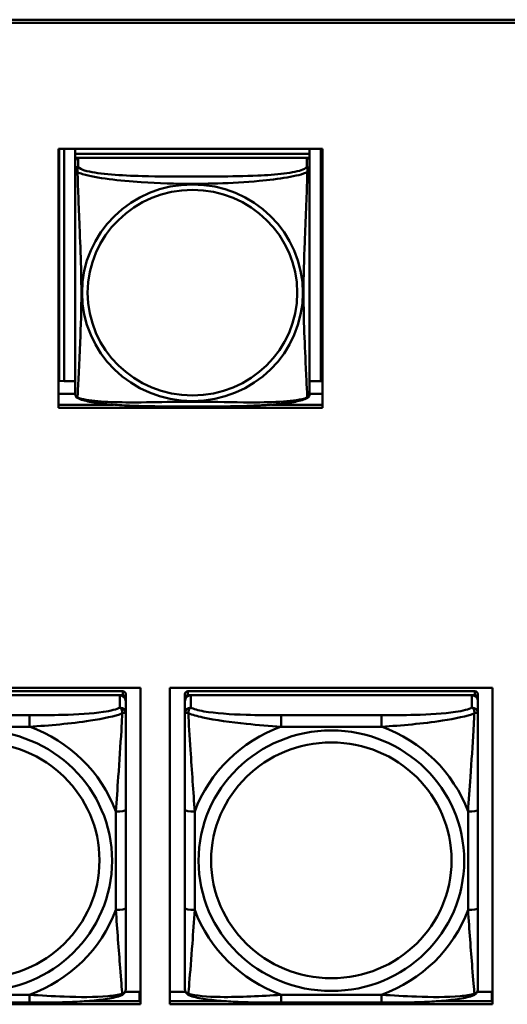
# Model space of a CAD drawing. Header units: inches. Extents: x 0.8 to 75.7, y -7.8 to 49.3.
# Tile 193 of 256: x 46.4 to 47.4, y 19.5 to 21.5. Entities that reach past the tile are written whole.
import ezdxf

# ---------------------------------------------------------------- set-up
doc = ezdxf.new("R2010")
doc.units = ezdxf.units.IN
doc.header["$MEASUREMENT"] = 0
doc.layers.add('Visible Edges(ROSSANSI)', color=7, linetype='Continuous', lineweight=50)
doc.layers.add('Visible Tangent Edges(ROSSANSI)', color=7, linetype='Continuous', lineweight=50)

msp = doc.modelspace()

# ---------------------------------------------------------------- linework, layer by layer
at = {"layer": 'Visible Edges(ROSSANSI)'}
for p, q in [((33.0242, 21.5184), (56.0803, 21.5184)), ((56.0803, 21.5184), (33.0242, 21.5184)), ((56.0803, 21.5123), (33.0242, 21.5123)), ((46.4866, 21.258), (47.019, 21.258)), ((46.4866, 20.7353), (46.4866, 21.258)), ((46.4882, 20.7893), (46.4882, 21.258)), ((46.498, 20.7889), (46.498, 21.258)), ((46.5207, 21.258), (46.5207, 21.2476)), ((46.9931, 21.2476), (46.5207, 21.2476)), ((46.5207, 21.2476), (46.5207, 21.2394)), ((46.5207, 21.2476), (46.9931, 21.2476)), ((46.5207, 21.2476), (46.5207, 21.2476)), ((46.9931, 21.258), (46.9931, 21.2476)), ((46.9931, 21.2476), (46.9931, 21.2394)), ((46.9931, 21.2476), (46.9931, 21.2476)), ((47.0157, 21.258), (47.0157, 20.7889)), ((47.019, 21.258), (47.019, 20.7353)), ((46.5207, 21.2337), (46.5207, 21.2394)), ((46.5207, 21.2394), (46.5265, 21.2394)), ((46.5207, 21.2336), (46.5207, 21.2159)), ((46.9872, 21.2394), (46.5266, 21.2394)), ((46.9873, 21.2394), (46.9931, 21.2394)), ((46.9931, 21.2394), (46.9931, 21.2336)), ((46.9931, 21.2159), (46.9931, 21.2336)), ((46.498, 20.7889), (46.4882, 20.7893)), ((46.5207, 20.7889), (46.498, 20.7889)), ((47.0157, 20.7889), (46.9931, 20.7889)), ((47.0157, 20.7889), (47.019, 20.789)), ((46.5207, 20.7632), (46.4866, 20.7632)), ((47.019, 20.7632), (46.9931, 20.7632)), ((46.4866, 20.7413), (46.5974, 20.7413)), ((47.019, 20.7353), (46.4866, 20.7353)), ((46.9163, 20.7413), (47.019, 20.7413)), ((46.0014, 20.1697), (46.652, 20.1697)), ((46.6164, 20.163), (46.0376, 20.163)), ((46.0376, 20.1548), (46.6164, 20.1548)), ((46.6105, 20.1548), (46.0435, 20.1548)), ((46.6223, 20.149), (46.6223, 20.1572)), ((46.652, 20.1697), (46.652, 19.531)), ((46.7114, 19.531), (46.7114, 20.1697)), ((46.7114, 20.1697), (47.362, 20.1697)), ((46.7417, 20.1572), (46.7417, 20.149)), ((47.3264, 20.163), (46.7476, 20.163)), ((46.7476, 20.1548), (47.3264, 20.1548)), ((47.3205, 20.1548), (46.7535, 20.1548)), ((47.3323, 20.149), (47.3323, 20.1572)), ((47.362, 20.1697), (47.362, 19.531)), ((46.6223, 20.149), (46.6223, 20.1432)), ((46.6223, 20.1183), (46.6223, 20.1432)), ((46.7417, 20.1432), (46.7417, 20.149)), ((46.7417, 20.1432), (46.7417, 20.1183)), ((47.3323, 20.149), (47.3323, 20.1432)), ((47.3323, 20.1183), (47.3323, 20.1432)), ((46.6223, 19.7252), (46.6223, 19.9238)), ((46.7417, 19.9238), (46.7417, 19.7252)), ((47.3323, 19.7252), (47.3323, 19.9238)), ((46.5384, 19.5371), (46.652, 19.5371)), ((46.621, 19.5559), (46.6502, 19.5559)), ((46.6502, 19.5559), (46.6502, 19.5371)), ((46.652, 19.548), (46.6502, 19.548)), ((46.7114, 19.5559), (46.743, 19.5559)), ((46.7114, 19.5371), (46.8257, 19.5371)), ((47.2484, 19.5371), (47.362, 19.5371)), ((47.331, 19.5559), (47.3602, 19.5559)), ((47.3602, 19.5559), (47.3602, 19.5371)), ((47.362, 19.548), (47.3602, 19.548)), ((46.652, 19.531), (46.0014, 19.531)), ((46.4282, 19.5343), (46.2259, 19.5343)), ((47.362, 19.531), (46.7114, 19.531)), ((47.1382, 19.5343), (46.9359, 19.5343))]:
    msp.add_line(p, q, dxfattribs=at)
for centre, start, end in [((46.5344, 20.763), 180, 189.1496), ((46.9793, 20.763), 350.8504, 360)]:
    msp.add_arc(centre, 0.0138, start, end, dxfattribs=at)
for centre, major_axis, start_param, end_param in [((46.5266, 21.2336), (-0.00591, 0), 4.712389, 6.283185), ((46.9872, 21.2336), (0.00591, 0), 0, 1.570796), ((46.6105, 20.1432), (0.0118, 0), 0, 1.570796), ((46.6164, 20.1572), (0.00591, 0), 0, 1.570796), ((46.6164, 20.149), (0.00591, 0), 0, 1.570796), ((46.7476, 20.1572), (-0.00591, 0), 4.712389, 6.283185), ((46.7535, 20.1432), (-0.0118, 0), 4.712389, 6.283185), ((46.7476, 20.149), (-0.00591, 0), 4.712389, 6.283185), ((47.3205, 20.1432), (0.0118, 0), 0, 1.570796), ((47.3264, 20.1572), (0.00591, 0), 0, 1.570796), ((47.3264, 20.149), (0.00591, 0), 0, 1.570796)]:
    msp.add_ellipse(centre, major_axis=major_axis, ratio=0.981793, start_param=start_param, end_param=end_param, dxfattribs=at)
for points, knots in [([(46.5207, 21.2159), (46.5207, 21.2134), (46.5207, 21.2087), (46.5207, 21.2026), (46.5207, 21.1914), (46.5207, 21.175), (46.5207, 21.1571), (46.5207, 21.1393), (46.5207, 21.1201), (46.5207, 21.1009), (46.5207, 21.0738), (46.5207, 21.0466), (46.5207, 21.0198), (46.5207, 21.0031), (46.5207, 20.9865), (46.5207, 20.9698), (46.5207, 20.9366), (46.5207, 20.9034), (46.5207, 20.8712), (46.5207, 20.831), (46.5207, 20.7906), (46.5207, 20.772), (46.5207, 20.7662), (46.5207, 20.763), (46.5207, 20.763)], [0.325731, 0.325731, 0.325731, 0.325731, 0.404774, 0.404774, 0.404774, 0.550532, 0.550532, 0.550532, 0.69629, 0.69629, 0.69629, 0.902598, 0.902598, 0.902598, 1.03154, 1.03154, 1.03154, 1.289425, 1.289425, 1.289425, 1.610774, 1.610774, 1.610774, 1.710218, 1.710218, 1.710218, 1.710218]), ([(46.9931, 20.763), (46.9931, 20.763), (46.9931, 20.7638), (46.9931, 20.7655), (46.9931, 20.7702), (46.9931, 20.7811), (46.9931, 20.7949), (46.9931, 20.8088), (46.9931, 20.8253), (46.9931, 20.8427), (46.9931, 20.8674), (46.9931, 20.8938), (46.9931, 20.9202), (46.9931, 20.9366), (46.9931, 20.9532), (46.9931, 20.9698), (46.9931, 21.0031), (46.9931, 21.0364), (46.9931, 21.0703), (46.9931, 21.1126), (46.9931, 21.1585), (46.9931, 21.19), (46.9931, 21.2025), (46.9931, 21.2118), (46.9931, 21.2159)], [0.352862, 0.352862, 0.352862, 0.352862, 0.404774, 0.404774, 0.404774, 0.550532, 0.550532, 0.550532, 0.69629, 0.69629, 0.69629, 0.902598, 0.902598, 0.902598, 1.03154, 1.03154, 1.03154, 1.289425, 1.289425, 1.289425, 1.610774, 1.610774, 1.610774, 1.73735, 1.73735, 1.73735, 1.73735]), ([(46.5248, 20.7549), (46.5243, 20.7552), (46.5238, 20.7555), (46.5229, 20.7563), (46.5225, 20.7568), (46.5219, 20.7577), (46.5216, 20.7581), (46.5213, 20.759), (46.5212, 20.7594), (46.521, 20.7601), (46.5209, 20.7604), (46.5208, 20.7608)], [0.02273771, 0.02273771, 0.02273771, 0.02273771, 0.02954865, 0.02954865, 0.03635958, 0.03635958, 0.04317052, 0.04317052, 0.04998146, 0.04998146, 0.0567924, 0.0567924, 0.0567924, 0.0567924]), ([(46.9889, 20.7549), (46.9855, 20.7531), (46.982, 20.7518), (46.974, 20.7494), (46.9696, 20.7483), (46.9601, 20.7464), (46.9551, 20.7456), (46.9439, 20.744), (46.9377, 20.7433), (46.9238, 20.7419), (46.9161, 20.7413), (46.8983, 20.7401), (46.888, 20.7396), (46.8631, 20.7386), (46.8484, 20.7383), (46.8167, 20.7378), (46.7997, 20.7378), (46.7657, 20.7377), (46.7487, 20.7377), (46.7147, 20.7378), (46.6977, 20.7378), (46.6637, 20.7383), (46.6465, 20.7387), (46.6163, 20.74), (46.6032, 20.7408), (46.5822, 20.7426), (46.5741, 20.7435), (46.5605, 20.7453), (46.5548, 20.7462), (46.5447, 20.7482), (46.5403, 20.7493), (46.5321, 20.7517), (46.5284, 20.753), (46.5248, 20.7549)], [-1.678204, -1.678204, -1.678204, -1.678204, -1.629815, -1.629815, -1.580861, -1.580861, -1.532583, -1.532583, -1.479316, -1.479316, -1.416961, -1.416961, -1.337799, -1.337799, -1.226353, -1.226353, -1.09702, -1.09702, -0.967687, -0.967687, -0.838354, -0.838354, -0.709022, -0.709022, -0.60577, -0.60577, -0.53827, -0.53827, -0.483941, -0.483941, -0.435529, -0.435529, -0.384876, -0.384876, -0.384876, -0.384876]), ([(46.9889, 20.7549), (46.9895, 20.7552), (46.99, 20.7555), (46.9909, 20.7563), (46.9913, 20.7568), (46.9919, 20.7577), (46.9921, 20.7581), (46.9925, 20.759), (46.9926, 20.7594), (46.9928, 20.7601), (46.9929, 20.7604), (46.9929, 20.7608)], [0.02273771, 0.02273771, 0.02273771, 0.02273771, 0.02954865, 0.02954865, 0.03635958, 0.03635958, 0.04317052, 0.04317052, 0.04998146, 0.04998146, 0.0567924, 0.0567924, 0.0567924, 0.0567924]), ([(46.6223, 19.9238), (46.6223, 19.9471), (46.6223, 19.9708), (46.6223, 19.9945), (46.6223, 20.0256), (46.6223, 20.0579), (46.6223, 20.0847), (46.6223, 20.0986), (46.6223, 20.1106), (46.6223, 20.1183)], [0.2569537, 0.2569537, 0.2569537, 0.2569537, 0.4371919, 0.4371919, 0.4371919, 0.6739428, 0.6739428, 0.6739428, 0.7963818, 0.7963818, 0.7963818, 0.7963818]), ([(46.7417, 20.1183), (46.7417, 20.1092), (46.7417, 20.0939), (46.7417, 20.0768), (46.7417, 20.0504), (46.7417, 20.0201), (46.7417, 19.9907), (46.7417, 19.9682), (46.7417, 19.9458), (46.7417, 19.9238)], [-0.7968224, -0.7968224, -0.7968224, -0.7968224, -0.6514613, -0.6514613, -0.6514613, -0.427691, -0.427691, -0.427691, -0.2569517, -0.2569517, -0.2569517, -0.2569517]), ([(47.3323, 19.9238), (47.3323, 19.9471), (47.3323, 19.9708), (47.3323, 19.9945), (47.3323, 20.0256), (47.3323, 20.0579), (47.3323, 20.0847), (47.3323, 20.0986), (47.3323, 20.1106), (47.3323, 20.1183)], [0.2569537, 0.2569537, 0.2569537, 0.2569537, 0.4371919, 0.4371919, 0.4371919, 0.6739428, 0.6739428, 0.6739428, 0.7963818, 0.7963818, 0.7963818, 0.7963818]), ([(46.6223, 19.5617), (46.6223, 19.5639), (46.6223, 19.5731), (46.6223, 19.5858), (46.6223, 19.6054), (46.6223, 19.6323), (46.6223, 19.66), (46.6223, 19.6811), (46.6223, 19.7032), (46.6223, 19.7252)], [-0.7968224, -0.7968224, -0.7968224, -0.7968224, -0.6514613, -0.6514613, -0.6514613, -0.427691, -0.427691, -0.427691, -0.2569517, -0.2569517, -0.2569517, -0.2569517]), ([(46.7417, 19.7252), (46.7417, 19.702), (46.7417, 19.6786), (46.7417, 19.6564), (46.7417, 19.6273), (46.7417, 19.599), (46.7417, 19.5801), (46.7417, 19.5704), (46.7417, 19.5635), (46.7417, 19.5617)], [0.2569537, 0.2569537, 0.2569537, 0.2569537, 0.4371919, 0.4371919, 0.4371919, 0.6739428, 0.6739428, 0.6739428, 0.7963818, 0.7963818, 0.7963818, 0.7963818]), ([(47.3323, 19.5617), (47.3323, 19.5639), (47.3323, 19.5731), (47.3323, 19.5858), (47.3323, 19.6054), (47.3323, 19.6323), (47.3323, 19.66), (47.3323, 19.6811), (47.3323, 19.7032), (47.3323, 19.7252)], [-0.7968224, -0.7968224, -0.7968224, -0.7968224, -0.6514613, -0.6514613, -0.6514613, -0.427691, -0.427691, -0.427691, -0.2569517, -0.2569517, -0.2569517, -0.2569517]), ([(46.6142, 19.5494), (46.6153, 19.5498), (46.6164, 19.5505), (46.6184, 19.552), (46.6192, 19.553), (46.6206, 19.5549), (46.6211, 19.5559), (46.6218, 19.5578), (46.622, 19.5587), (46.6222, 19.5603), (46.6223, 19.561), (46.6223, 19.5617)], [0.02510739, 0.02510739, 0.02510739, 0.02510739, 0.03073999, 0.03073999, 0.03637259, 0.03637259, 0.0420052, 0.0420052, 0.0476378, 0.0476378, 0.0532704, 0.0532704, 0.0532704, 0.0532704]), ([(46.7498, 19.5494), (46.7487, 19.5498), (46.7476, 19.5505), (46.7457, 19.552), (46.7448, 19.553), (46.7434, 19.5549), (46.7429, 19.5559), (46.7422, 19.5578), (46.742, 19.5587), (46.7418, 19.5603), (46.7417, 19.561), (46.7417, 19.5617)], [0.02510739, 0.02510739, 0.02510739, 0.02510739, 0.03073999, 0.03073999, 0.03637259, 0.03637259, 0.0420052, 0.0420052, 0.0476378, 0.0476378, 0.0532704, 0.0532704, 0.0532704, 0.0532704]), ([(47.3242, 19.5494), (47.3253, 19.5498), (47.3264, 19.5505), (47.3284, 19.552), (47.3292, 19.553), (47.3306, 19.5549), (47.3311, 19.5559), (47.3318, 19.5578), (47.332, 19.5587), (47.3322, 19.5603), (47.3323, 19.561), (47.3323, 19.5617)], [0.02510739, 0.02510739, 0.02510739, 0.02510739, 0.03073999, 0.03073999, 0.03637259, 0.03637259, 0.0420052, 0.0420052, 0.0476378, 0.0476378, 0.0532704, 0.0532704, 0.0532704, 0.0532704]), ([(46.6142, 19.5494), (46.6058, 19.5459), (46.5963, 19.5439), (46.5743, 19.5403), (46.5621, 19.5389), (46.5364, 19.5368), (46.5231, 19.5361), (46.4963, 19.535), (46.4827, 19.5347), (46.4554, 19.5343), (46.4417, 19.5343), (46.4282, 19.5343)], [-0.7703505, -0.7703505, -0.7703505, -0.7703505, -0.6676711, -0.6676711, -0.5649918, -0.5649918, -0.4623124, -0.4623124, -0.3596331, -0.3596331, -0.2569537, -0.2569537, -0.2569537, -0.2569537]), ([(46.9359, 19.5343), (46.9223, 19.5343), (46.9087, 19.5343), (46.8814, 19.5347), (46.8678, 19.535), (46.8409, 19.5361), (46.8276, 19.5368), (46.802, 19.5389), (46.7898, 19.5403), (46.7677, 19.5439), (46.7582, 19.5459), (46.7498, 19.5494)], [0.2569517, 0.2569517, 0.2569517, 0.2569517, 0.3597049, 0.3597049, 0.4624581, 0.4624581, 0.5652112, 0.5652112, 0.6679644, 0.6679644, 0.7707176, 0.7707176, 0.7707176, 0.7707176]), ([(47.3242, 19.5494), (47.3158, 19.5459), (47.3063, 19.5439), (47.2843, 19.5403), (47.2721, 19.5389), (47.2464, 19.5368), (47.2331, 19.5361), (47.2063, 19.535), (47.1927, 19.5347), (47.1654, 19.5343), (47.1517, 19.5343), (47.1382, 19.5343)], [-0.7703505, -0.7703505, -0.7703505, -0.7703505, -0.6676711, -0.6676711, -0.5649918, -0.5649918, -0.4623124, -0.4623124, -0.3596331, -0.3596331, -0.2569537, -0.2569537, -0.2569537, -0.2569537])]:
    msp.add_open_spline(points, degree=3, knots=knots, dxfattribs=at)
at = {"layer": 'Visible Tangent Edges(ROSSANSI)'}
for p, q in [((46.5266, 21.2217), (46.5266, 21.2394)), ((46.9872, 21.2394), (46.9872, 21.2217)), ((46.6105, 20.1548), (46.6105, 20.1299)), ((46.6164, 20.163), (46.6164, 20.1548)), ((46.7476, 20.1548), (46.7476, 20.163)), ((46.7535, 20.1299), (46.7535, 20.1548)), ((47.3205, 20.1548), (47.3205, 20.1299)), ((47.3264, 20.163), (47.3264, 20.1548)), ((46.4282, 20.1144), (46.2259, 20.1144)), ((46.4282, 20.1144), (46.4282, 20.0914)), ((46.9359, 20.1144), (46.9359, 20.0914)), ((47.1382, 20.1144), (46.9359, 20.1144)), ((47.1382, 20.1144), (47.1382, 20.0914)), ((46.2259, 20.0914), (46.4282, 20.0914)), ((46.9359, 20.0914), (47.1382, 20.0914)), ((46.6026, 19.9201), (46.6026, 19.7215)), ((46.7614, 19.7215), (46.7614, 19.9201)), ((47.3126, 19.9201), (47.3126, 19.7215)), ((46.4282, 19.5502), (46.2259, 19.5502)), ((46.4282, 19.5343), (46.4282, 19.5502)), ((47.1382, 19.5502), (46.9359, 19.5502)), ((46.9359, 19.5343), (46.9359, 19.5502)), ((47.1382, 19.5343), (47.1382, 19.5502))]:
    msp.add_line(p, q, dxfattribs=at)
for centre, major_axis, ratio, start_param, end_param in [((46.5266, 21.2159), (-0.00591, 0), 0.981793, 4.712389, 6.283185), ((46.9872, 21.2159), (0.00591, 0), 0.981793, 0, 1.570796), ((46.6105, 20.1183), (0.0118, 0), 0.981793, 0, 1.570796), ((46.7535, 20.1183), (-0.0118, 0), 0.981793, 4.712389, 6.283185), ((47.3205, 20.1183), (0.0118, 0), 0.981793, 0, 1.570796), ((46.327, 19.8208), (0.2936, 0), 0.981793, 0.351767, 1.21903), ((47.037, 19.8208), (-0.2936, 0), 0.981793, 5.064156, 5.931419), ((47.037, 19.8208), (0.2936, 0), 0.981793, 0.351767, 1.21903), ((46.6026, 19.9238), (0.0197, 0), 0.189952, 4.712389, 6.283185), ((46.7614, 19.9238), (-0.0197, 0), 0.189952, 0, 1.570796), ((47.3126, 19.9238), (0.0197, 0), 0.189952, 4.712389, 6.283185), ((46.327, 19.8208), (0.2936, 0), 0.981793, 5.064156, 5.931419), ((46.6026, 19.7252), (0.0197, 0), 0.189952, 4.712389, 6.283185), ((46.7614, 19.7252), (-0.0197, 0), 0.189952, 0, 1.570796), ((47.037, 19.8208), (-0.2936, 0), 0.981793, 0.351767, 1.21903), ((47.037, 19.8208), (0.2936, 0), 0.981793, 5.064156, 5.931419), ((47.3126, 19.7252), (0.0197, 0), 0.189952, 4.712389, 6.283185)]:
    msp.add_ellipse(centre, major_axis=major_axis, ratio=ratio, start_param=start_param, end_param=end_param, dxfattribs=at)
for centre, major_axis in [((46.7569, 20.9672), (-0.2227, 0)), ((46.7569, 20.9674), (-0.2113, 0)), ((46.327, 19.8208), (-0.2678, 0)), ((47.037, 19.8208), (-0.2678, 0)), ((46.327, 19.8216), (-0.2424, 0)), ((47.037, 19.8216), (-0.2424, 0))]:
    msp.add_ellipse(centre, major_axis=major_axis, ratio=0.981793, dxfattribs=at)
for points, knots in [([(46.5207, 21.2159), (46.5207, 21.2156), (46.5207, 21.2154), (46.5207, 21.215), (46.5208, 21.2148), (46.5209, 21.2145), (46.521, 21.2143), (46.5211, 21.2141), (46.5212, 21.2141), (46.5214, 21.2138), (46.5216, 21.2136), (46.5222, 21.2131), (46.5226, 21.2127), (46.5238, 21.2117), (46.5244, 21.2112), (46.5252, 21.2106)], [-0.0844808, -0.0844808, -0.0844808, -0.0844808, -0.06943799, -0.06943799, -0.05587828, -0.05587828, -0.04740346, -0.04740346, -0.04210669, -0.04210669, -0.03151317, -0.03151317, -0.01456352, -0.01456352, 0.00026741, 0.00026741, 0.00026741, 0.00026741]), ([(46.5252, 21.2106), (46.525, 21.2118), (46.5249, 21.2128), (46.5248, 21.2148), (46.5249, 21.2157), (46.525, 21.217), (46.5251, 21.2175), (46.5253, 21.2181), (46.5254, 21.2183), (46.5255, 21.2188), (46.5256, 21.2191), (46.5259, 21.2198), (46.526, 21.2202), (46.5263, 21.221), (46.5265, 21.2213), (46.5266, 21.2217)], [-0.00026741, -0.00026741, -0.00026741, -0.00026741, 0.01456352, 0.01456352, 0.03151317, 0.03151317, 0.04210669, 0.04210669, 0.04740346, 0.04740346, 0.05587828, 0.05587828, 0.06943799, 0.06943799, 0.0844808, 0.0844808, 0.0844808, 0.0844808]), ([(46.5252, 20.7557), (46.5253, 20.7573), (46.5254, 20.7596), (46.5256, 20.7625), (46.5267, 20.7823), (46.5288, 20.8255), (46.5305, 20.867), (46.5319, 20.9003), (46.5329, 20.9338), (46.5329, 20.9672), (46.5329, 20.984), (46.5327, 21.0007), (46.5322, 21.0177), (46.5316, 21.0449), (46.5304, 21.073), (46.5292, 21.1016), (46.5284, 21.1218), (46.5276, 21.1422), (46.5268, 21.1615), (46.5261, 21.1806), (46.5255, 21.1983), (46.5252, 21.2106)], [-1.657319, -1.657319, -1.657319, -1.657319, -1.610774, -1.610774, -1.610774, -1.289425, -1.289425, -1.289425, -1.03154, -1.03154, -1.03154, -0.902598, -0.902598, -0.902598, -0.69629, -0.69629, -0.69629, -0.550532, -0.550532, -0.550532, -0.405761, -0.405761, -0.405761, -0.405761]), ([(46.5252, 21.2106), (46.528, 21.2093), (46.5315, 21.2081), (46.5355, 21.2069), (46.5631, 21.1985), (46.6102, 21.1934), (46.6537, 21.1905), (46.6886, 21.1882), (46.7228, 21.1872), (46.7569, 21.1872), (46.7739, 21.1872), (46.791, 21.1874), (46.8081, 21.188), (46.8356, 21.1888), (46.8638, 21.1904), (46.8914, 21.193), (46.911, 21.1948), (46.9303, 21.1971), (46.9476, 21.2), (46.9648, 21.203), (46.9797, 21.2066), (46.9886, 21.2106)], [-1.657319, -1.657319, -1.657319, -1.657319, -1.610774, -1.610774, -1.610774, -1.289425, -1.289425, -1.289425, -1.03154, -1.03154, -1.03154, -0.902598, -0.902598, -0.902598, -0.69629, -0.69629, -0.69629, -0.550532, -0.550532, -0.550532, -0.405761, -0.405761, -0.405761, -0.405761]), ([(46.9872, 21.2217), (46.9866, 21.2197), (46.9839, 21.2178), (46.9795, 21.216), (46.9714, 21.2127), (46.9575, 21.21), (46.9413, 21.2079), (46.9252, 21.2059), (46.907, 21.2046), (46.8884, 21.2038), (46.862, 21.2025), (46.8347, 21.2021), (46.8076, 21.2019), (46.7907, 21.2018), (46.7738, 21.2018), (46.7569, 21.2018), (46.723, 21.2018), (46.6892, 21.2018), (46.6555, 21.2027), (46.6135, 21.2038), (46.5695, 21.2065), (46.544, 21.2129), (46.5339, 21.2155), (46.5275, 21.2186), (46.5266, 21.2217)], [0.325731, 0.325731, 0.325731, 0.325731, 0.404774, 0.404774, 0.404774, 0.550532, 0.550532, 0.550532, 0.69629, 0.69629, 0.69629, 0.902598, 0.902598, 0.902598, 1.03154, 1.03154, 1.03154, 1.289425, 1.289425, 1.289425, 1.610774, 1.610774, 1.610774, 1.73735, 1.73735, 1.73735, 1.73735]), ([(46.9886, 21.2106), (46.9885, 21.2067), (46.9883, 21.2021), (46.9882, 21.1971), (46.9871, 21.1627), (46.9849, 21.1135), (46.9832, 21.0696), (46.9819, 21.0343), (46.9809, 21.0007), (46.9809, 20.9672), (46.9809, 20.9505), (46.9811, 20.9338), (46.9815, 20.9171), (46.9822, 20.8903), (46.9833, 20.8631), (46.9845, 20.8374), (46.9854, 20.8192), (46.9862, 20.8017), (46.9869, 20.7869), (46.9876, 20.7723), (46.9882, 20.7607), (46.9886, 20.7557)], [-1.657319, -1.657319, -1.657319, -1.657319, -1.610774, -1.610774, -1.610774, -1.289425, -1.289425, -1.289425, -1.03154, -1.03154, -1.03154, -0.902598, -0.902598, -0.902598, -0.69629, -0.69629, -0.69629, -0.550532, -0.550532, -0.550532, -0.405761, -0.405761, -0.405761, -0.405761]), ([(46.9872, 21.2217), (46.9873, 21.2213), (46.9874, 21.221), (46.9877, 21.2202), (46.9879, 21.2198), (46.9882, 21.2191), (46.9883, 21.2188), (46.9884, 21.2183), (46.9885, 21.2181), (46.9886, 21.2175), (46.9887, 21.217), (46.9889, 21.2157), (46.989, 21.2148), (46.9889, 21.2128), (46.9888, 21.2118), (46.9886, 21.2106)], [-0.0844808, -0.0844808, -0.0844808, -0.0844808, -0.06943799, -0.06943799, -0.05587828, -0.05587828, -0.04740346, -0.04740346, -0.04210669, -0.04210669, -0.03151317, -0.03151317, -0.01456352, -0.01456352, 0.00026741, 0.00026741, 0.00026741, 0.00026741]), ([(46.9886, 21.2106), (46.9893, 21.2112), (46.99, 21.2117), (46.9911, 21.2127), (46.9916, 21.2131), (46.9922, 21.2136), (46.9924, 21.2138), (46.9926, 21.2141), (46.9926, 21.2141), (46.9928, 21.2143), (46.9929, 21.2145), (46.993, 21.2148), (46.993, 21.215), (46.9931, 21.2154), (46.9931, 21.2156), (46.9931, 21.2159)], [-0.00026741, -0.00026741, -0.00026741, -0.00026741, 0.01456352, 0.01456352, 0.03151317, 0.03151317, 0.04210669, 0.04210669, 0.04740346, 0.04740346, 0.05587828, 0.05587828, 0.06943799, 0.06943799, 0.0844808, 0.0844808, 0.0844808, 0.0844808]), ([(46.5252, 20.7557), (46.5244, 20.7559), (46.5238, 20.7562), (46.5226, 20.757), (46.5222, 20.7575), (46.5216, 20.7584), (46.5214, 20.7587), (46.5212, 20.7593), (46.5211, 20.7595), (46.521, 20.76), (46.5209, 20.7603), (46.5208, 20.7607), (46.5208, 20.7607), (46.5208, 20.7608)], [-0.00026741, -0.00026741, -0.00026741, -0.00026741, 0.01456352, 0.01456352, 0.03151317, 0.03151317, 0.04210669, 0.04210669, 0.04740346, 0.04740346, 0.05587828, 0.05587828, 0.0567924, 0.0567924, 0.0567924, 0.0567924]), ([(46.5248, 20.7549), (46.5248, 20.7549), (46.5248, 20.7549), (46.5249, 20.7551), (46.525, 20.7553), (46.5252, 20.7557)], [-0.02273771, -0.02273771, -0.02273771, -0.02273771, -0.01456352, -0.01456352, 0.00026741, 0.00026741, 0.00026741, 0.00026741]), ([(46.9886, 20.7557), (46.9857, 20.7546), (46.9822, 20.7536), (46.9782, 20.7527), (46.9506, 20.7465), (46.9036, 20.7456), (46.8601, 20.746), (46.8251, 20.7464), (46.791, 20.7473), (46.7569, 20.7473), (46.7398, 20.7473), (46.7228, 20.7471), (46.7056, 20.7469), (46.6781, 20.7464), (46.65, 20.7457), (46.6223, 20.746), (46.6028, 20.7462), (46.5834, 20.7468), (46.5661, 20.7484), (46.549, 20.7499), (46.534, 20.7524), (46.5252, 20.7557)], [-1.657319, -1.657319, -1.657319, -1.657319, -1.610774, -1.610774, -1.610774, -1.289425, -1.289425, -1.289425, -1.03154, -1.03154, -1.03154, -0.902598, -0.902598, -0.902598, -0.69629, -0.69629, -0.69629, -0.550532, -0.550532, -0.550532, -0.405761, -0.405761, -0.405761, -0.405761]), ([(46.9929, 20.7608), (46.9929, 20.7607), (46.9929, 20.7607), (46.9929, 20.7603), (46.9928, 20.76), (46.9926, 20.7595), (46.9926, 20.7593), (46.9924, 20.7587), (46.9922, 20.7584), (46.9916, 20.7575), (46.9911, 20.757), (46.99, 20.7562), (46.9893, 20.7559), (46.9886, 20.7557)], [-0.0567924, -0.0567924, -0.0567924, -0.0567924, -0.05587828, -0.05587828, -0.04740346, -0.04740346, -0.04210669, -0.04210669, -0.03151317, -0.03151317, -0.01456352, -0.01456352, 0.00026741, 0.00026741, 0.00026741, 0.00026741]), ([(46.9886, 20.7557), (46.9888, 20.7553), (46.9889, 20.7551), (46.9889, 20.7549), (46.9889, 20.7549), (46.9889, 20.7549)], [-0.00026741, -0.00026741, -0.00026741, -0.00026741, 0.01456352, 0.01456352, 0.02273771, 0.02273771, 0.02273771, 0.02273771]), ([(46.6105, 20.1299), (46.6047, 20.1264), (46.5923, 20.1234), (46.577, 20.1212), (46.5536, 20.1178), (46.5245, 20.1161), (46.4954, 20.1152), (46.4732, 20.1146), (46.4506, 20.1144), (46.4282, 20.1144)], [-0.7968224, -0.7968224, -0.7968224, -0.7968224, -0.6514613, -0.6514613, -0.6514613, -0.427691, -0.427691, -0.427691, -0.2569517, -0.2569517, -0.2569517, -0.2569517]), ([(46.4282, 20.0914), (46.4686, 20.0937), (46.511, 20.0975), (46.5767, 20.1075), (46.6011, 20.1126), (46.6154, 20.1184)], [0.2569517, 0.2569517, 0.2569517, 0.2569517, 0.5559983, 0.5559983, 0.7482818, 0.7482818, 0.7482818, 0.7482818]), ([(46.6154, 20.1184), (46.6149, 20.1084), (46.6143, 20.0963), (46.6118, 20.0542), (46.6095, 20.0211), (46.6056, 19.966), (46.604, 19.943), (46.6026, 19.9201)], [-0.7478145, -0.7478145, -0.7478145, -0.7478145, -0.6493253, -0.6493253, -0.427691, -0.427691, -0.2569537, -0.2569537, -0.2569537, -0.2569537]), ([(46.6105, 20.1299), (46.611, 20.1296), (46.6115, 20.1293), (46.6124, 20.1285), (46.6128, 20.1281), (46.6134, 20.1273), (46.6136, 20.127), (46.6139, 20.1264), (46.614, 20.1262), (46.6143, 20.1255), (46.6145, 20.125), (46.615, 20.1235), (46.6152, 20.1225), (46.6154, 20.1205), (46.6155, 20.1195), (46.6154, 20.1184)], [-0.0532704, -0.0532704, -0.0532704, -0.0532704, -0.04377373, -0.04377373, -0.03521335, -0.03521335, -0.02986312, -0.02986312, -0.02651922, -0.02651922, -0.01983142, -0.01983142, -0.00913095, -0.00913095, 0.00023197, 0.00023197, 0.00023197, 0.00023197]), ([(46.6154, 20.1184), (46.6163, 20.1187), (46.617, 20.1189), (46.6185, 20.1193), (46.6191, 20.1194), (46.6201, 20.1195), (46.6204, 20.1195), (46.6208, 20.1195), (46.6209, 20.1195), (46.6212, 20.1195), (46.6214, 20.1194), (46.6218, 20.1193), (46.622, 20.1191), (46.6222, 20.1188), (46.6223, 20.1186), (46.6223, 20.1183)], [-0.00023197, -0.00023197, -0.00023197, -0.00023197, 0.00913095, 0.00913095, 0.01983142, 0.01983142, 0.02651922, 0.02651922, 0.02986312, 0.02986312, 0.03521335, 0.03521335, 0.04377373, 0.04377373, 0.0532704, 0.0532704, 0.0532704, 0.0532704]), ([(46.7417, 20.1183), (46.7417, 20.1186), (46.7418, 20.1188), (46.7421, 20.1191), (46.7422, 20.1193), (46.7426, 20.1194), (46.7428, 20.1195), (46.7431, 20.1195), (46.7432, 20.1195), (46.7436, 20.1195), (46.744, 20.1195), (46.7449, 20.1194), (46.7455, 20.1193), (46.747, 20.1189), (46.7477, 20.1187), (46.7486, 20.1184)], [-0.0532704, -0.0532704, -0.0532704, -0.0532704, -0.04377373, -0.04377373, -0.03521335, -0.03521335, -0.02986312, -0.02986312, -0.02651922, -0.02651922, -0.01983142, -0.01983142, -0.00913095, -0.00913095, 0.00023197, 0.00023197, 0.00023197, 0.00023197]), ([(46.7486, 20.1184), (46.7486, 20.1195), (46.7486, 20.1205), (46.7489, 20.1225), (46.7491, 20.1235), (46.7495, 20.125), (46.7497, 20.1255), (46.75, 20.1262), (46.7501, 20.1264), (46.7504, 20.127), (46.7507, 20.1273), (46.7512, 20.1281), (46.7516, 20.1285), (46.7525, 20.1293), (46.753, 20.1296), (46.7535, 20.1299)], [-0.00023197, -0.00023197, -0.00023197, -0.00023197, 0.00913095, 0.00913095, 0.01983142, 0.01983142, 0.02651922, 0.02651922, 0.02986312, 0.02986312, 0.03521335, 0.03521335, 0.04377373, 0.04377373, 0.0532704, 0.0532704, 0.0532704, 0.0532704]), ([(46.7486, 20.1184), (46.7562, 20.1155), (46.7663, 20.1126), (46.8033, 20.1044), (46.835, 20.1001), (46.8893, 20.0946), (46.9125, 20.0927), (46.9359, 20.0914)], [-0.7478145, -0.7478145, -0.7478145, -0.7478145, -0.6493253, -0.6493253, -0.427691, -0.427691, -0.2569537, -0.2569537, -0.2569537, -0.2569537]), ([(46.7614, 19.9201), (46.759, 19.9598), (46.7557, 20.002), (46.7511, 20.0719), (46.7495, 20.0994), (46.7486, 20.1184)], [0.2569517, 0.2569517, 0.2569517, 0.2569517, 0.5559983, 0.5559983, 0.7482818, 0.7482818, 0.7482818, 0.7482818]), ([(46.9359, 20.1144), (46.9122, 20.1144), (46.8882, 20.1146), (46.8649, 20.1154), (46.8342, 20.1163), (46.8033, 20.1183), (46.78, 20.1223), (46.768, 20.1244), (46.7584, 20.127), (46.7535, 20.1299)], [0.2569537, 0.2569537, 0.2569537, 0.2569537, 0.4371919, 0.4371919, 0.4371919, 0.6739428, 0.6739428, 0.6739428, 0.7963818, 0.7963818, 0.7963818, 0.7963818]), ([(47.3205, 20.1299), (47.3147, 20.1264), (47.3023, 20.1234), (47.287, 20.1212), (47.2636, 20.1178), (47.2345, 20.1161), (47.2054, 20.1152), (47.1832, 20.1146), (47.1606, 20.1144), (47.1382, 20.1144)], [-0.7968224, -0.7968224, -0.7968224, -0.7968224, -0.6514613, -0.6514613, -0.6514613, -0.427691, -0.427691, -0.427691, -0.2569517, -0.2569517, -0.2569517, -0.2569517]), ([(47.1382, 20.0914), (47.1786, 20.0937), (47.221, 20.0975), (47.2867, 20.1075), (47.3111, 20.1126), (47.3254, 20.1184)], [0.2569517, 0.2569517, 0.2569517, 0.2569517, 0.5559983, 0.5559983, 0.7482818, 0.7482818, 0.7482818, 0.7482818]), ([(47.3254, 20.1184), (47.3249, 20.1084), (47.3243, 20.0963), (47.3218, 20.0542), (47.3195, 20.0211), (47.3156, 19.966), (47.314, 19.943), (47.3126, 19.9201)], [-0.7478145, -0.7478145, -0.7478145, -0.7478145, -0.6493253, -0.6493253, -0.427691, -0.427691, -0.2569537, -0.2569537, -0.2569537, -0.2569537]), ([(47.3205, 20.1299), (47.321, 20.1296), (47.3215, 20.1293), (47.3224, 20.1285), (47.3228, 20.1281), (47.3234, 20.1273), (47.3236, 20.127), (47.3239, 20.1264), (47.324, 20.1262), (47.3243, 20.1255), (47.3245, 20.125), (47.325, 20.1235), (47.3252, 20.1225), (47.3254, 20.1205), (47.3255, 20.1195), (47.3254, 20.1184)], [-0.0532704, -0.0532704, -0.0532704, -0.0532704, -0.04377373, -0.04377373, -0.03521335, -0.03521335, -0.02986312, -0.02986312, -0.02651922, -0.02651922, -0.01983142, -0.01983142, -0.00913095, -0.00913095, 0.00023197, 0.00023197, 0.00023197, 0.00023197]), ([(47.3254, 20.1184), (47.3263, 20.1187), (47.327, 20.1189), (47.3285, 20.1193), (47.3291, 20.1194), (47.3301, 20.1195), (47.3304, 20.1195), (47.3308, 20.1195), (47.3309, 20.1195), (47.3312, 20.1195), (47.3314, 20.1194), (47.3318, 20.1193), (47.332, 20.1191), (47.3322, 20.1188), (47.3323, 20.1186), (47.3323, 20.1183)], [-0.00023197, -0.00023197, -0.00023197, -0.00023197, 0.00913095, 0.00913095, 0.01983142, 0.01983142, 0.02651922, 0.02651922, 0.02986312, 0.02986312, 0.03521335, 0.03521335, 0.04377373, 0.04377373, 0.0532704, 0.0532704, 0.0532704, 0.0532704]), ([(46.6026, 19.7215), (46.605, 19.6817), (46.6083, 19.6407), (46.6129, 19.5817), (46.6145, 19.5613), (46.6154, 19.5521)], [0.2569517, 0.2569517, 0.2569517, 0.2569517, 0.5559983, 0.5559983, 0.7482818, 0.7482818, 0.7482818, 0.7482818]), ([(46.7486, 19.5521), (46.7491, 19.5571), (46.7497, 19.5647), (46.7522, 19.5953), (46.7545, 19.6244), (46.7584, 19.6759), (46.76, 19.6985), (46.7614, 19.7215)], [-0.7478145, -0.7478145, -0.7478145, -0.7478145, -0.6493253, -0.6493253, -0.427691, -0.427691, -0.2569537, -0.2569537, -0.2569537, -0.2569537]), ([(47.3126, 19.7215), (47.315, 19.6817), (47.3183, 19.6407), (47.3229, 19.5817), (47.3245, 19.5613), (47.3254, 19.5521)], [0.2569517, 0.2569517, 0.2569517, 0.2569517, 0.5559983, 0.5559983, 0.7482818, 0.7482818, 0.7482818, 0.7482818]), ([(46.6223, 19.5617), (46.6223, 19.5609), (46.6222, 19.5601), (46.622, 19.5587), (46.6218, 19.5581), (46.6214, 19.5571), (46.6212, 19.5568), (46.6209, 19.5562), (46.6208, 19.556), (46.6204, 19.5554), (46.6201, 19.555), (46.6191, 19.554), (46.6185, 19.5535), (46.617, 19.5526), (46.6163, 19.5523), (46.6154, 19.5521)], [-0.0532704, -0.0532704, -0.0532704, -0.0532704, -0.04377373, -0.04377373, -0.03521335, -0.03521335, -0.02986312, -0.02986312, -0.02651922, -0.02651922, -0.01983142, -0.01983142, -0.00913095, -0.00913095, 0.00023197, 0.00023197, 0.00023197, 0.00023197]), ([(46.7486, 19.5521), (46.7477, 19.5523), (46.747, 19.5526), (46.7455, 19.5535), (46.7449, 19.554), (46.744, 19.555), (46.7436, 19.5554), (46.7432, 19.556), (46.7431, 19.5562), (46.7428, 19.5568), (46.7426, 19.5571), (46.7422, 19.5581), (46.7421, 19.5587), (46.7418, 19.5601), (46.7417, 19.5609), (46.7417, 19.5617)], [-0.00023197, -0.00023197, -0.00023197, -0.00023197, 0.00913095, 0.00913095, 0.01983142, 0.01983142, 0.02651922, 0.02651922, 0.02986312, 0.02986312, 0.03521335, 0.03521335, 0.04377373, 0.04377373, 0.0532704, 0.0532704, 0.0532704, 0.0532704]), ([(47.3323, 19.5617), (47.3323, 19.5609), (47.3322, 19.5601), (47.332, 19.5587), (47.3318, 19.5581), (47.3314, 19.5571), (47.3312, 19.5568), (47.3309, 19.5562), (47.3308, 19.556), (47.3304, 19.5554), (47.3301, 19.555), (47.3291, 19.554), (47.3285, 19.5535), (47.327, 19.5526), (47.3263, 19.5523), (47.3254, 19.5521)], [-0.0532704, -0.0532704, -0.0532704, -0.0532704, -0.04377373, -0.04377373, -0.03521335, -0.03521335, -0.02986312, -0.02986312, -0.02651922, -0.02651922, -0.01983142, -0.01983142, -0.00913095, -0.00913095, 0.00023197, 0.00023197, 0.00023197, 0.00023197]), ([(46.6154, 19.5521), (46.6078, 19.5501), (46.5978, 19.5485), (46.5607, 19.5452), (46.529, 19.5454), (46.4748, 19.5474), (46.4515, 19.5488), (46.4282, 19.5502)], [-0.7478145, -0.7478145, -0.7478145, -0.7478145, -0.6493253, -0.6493253, -0.427691, -0.427691, -0.2569537, -0.2569537, -0.2569537, -0.2569537]), ([(46.6154, 19.5521), (46.6155, 19.5515), (46.6154, 19.551), (46.6152, 19.5502), (46.615, 19.5499), (46.6146, 19.5496), (46.6144, 19.5495), (46.6142, 19.5494)], [-0.00023197, -0.00023197, -0.00023197, -0.00023197, 0.00913095, 0.00913095, 0.01983142, 0.01983142, 0.02510739, 0.02510739, 0.02510739, 0.02510739]), ([(46.7498, 19.5494), (46.7496, 19.5495), (46.7495, 19.5496), (46.7491, 19.5499), (46.7489, 19.5502), (46.7486, 19.551), (46.7486, 19.5515), (46.7486, 19.5521)], [-0.02510739, -0.02510739, -0.02510739, -0.02510739, -0.01983142, -0.01983142, -0.00913095, -0.00913095, 0.00023197, 0.00023197, 0.00023197, 0.00023197]), ([(46.9359, 19.5502), (46.8954, 19.5478), (46.853, 19.5452), (46.7874, 19.5462), (46.7629, 19.5481), (46.7486, 19.5521)], [0.2569517, 0.2569517, 0.2569517, 0.2569517, 0.5559983, 0.5559983, 0.7482818, 0.7482818, 0.7482818, 0.7482818]), ([(47.3254, 19.5521), (47.3178, 19.5501), (47.3078, 19.5485), (47.2707, 19.5452), (47.239, 19.5454), (47.1848, 19.5474), (47.1615, 19.5488), (47.1382, 19.5502)], [-0.7478145, -0.7478145, -0.7478145, -0.7478145, -0.6493253, -0.6493253, -0.427691, -0.427691, -0.2569537, -0.2569537, -0.2569537, -0.2569537]), ([(47.3254, 19.5521), (47.3255, 19.5515), (47.3254, 19.551), (47.3252, 19.5502), (47.325, 19.5499), (47.3246, 19.5496), (47.3244, 19.5495), (47.3242, 19.5494)], [-0.00023197, -0.00023197, -0.00023197, -0.00023197, 0.00913095, 0.00913095, 0.01983142, 0.01983142, 0.02510739, 0.02510739, 0.02510739, 0.02510739])]:
    msp.add_open_spline(points, degree=3, knots=knots, dxfattribs=at)

doc.saveas('drawing.dxf')
